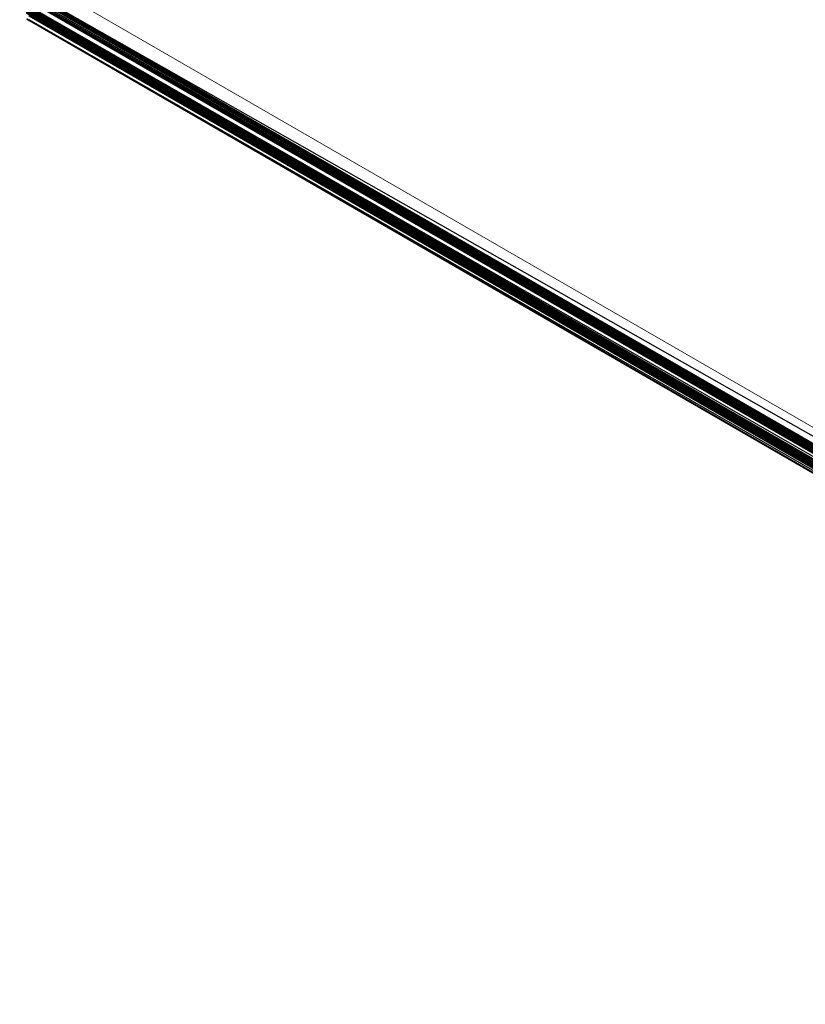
# Paper-space layout '_Isometric' of a CAD drawing. Header units: millimetres. Extents: x -326 to 768, y -710 to 360.
# Tile 1 of 93: x -312 to 94, y -708 to -198. Entities that reach past the tile are written whole.
import ezdxf

# ---------------------------------------------------------------- set-up
doc = ezdxf.new("R2010")
doc.units = ezdxf.units.MM

psp = doc.layouts.new('_Isometric')

# ---------------------------------------------------------------- linework, layer by layer
at = {"color": 142, "linetype": 'Continuous', "lineweight": 18, "true_color": 0x0080c0}
for p, q in [((-312.35, -171.92), (584.52, -689.68)), ((-307.56, -197.94), (-307.56, -198.02)), ((-307.56, -198.02), (-307.54, -198.15)), ((-307.55, -198.06), (-307.56, -198.04)), ((-307.55, -198.06), (-307.55, -198.12)), ((-307.54, -198.11), (-307.55, -198.06)), ((-307.55, -198.12), (-307.54, -198.13)), ((-307.54, -198.15), (-307.49, -198.27)), ((-307.52, -198.2), (-307.53, -198.17)), ((-307.51, -198.23), (-307.52, -198.2)), ((-307.52, -198.21), (-307.51, -198.25)), ((-307.51, -198.25), (-307.5, -198.26)), ((-307.49, -198.27), (-307.43, -198.37)), ((-307.48, -198.31), (-307.48, -198.29)), ((-307.45, -198.34), (-307.48, -198.31)), ((-307.47, -198.32), (-307.45, -198.36)), ((-307.45, -198.36), (-307.44, -198.36)), ((-307.43, -198.37), (-307.35, -198.45)), ((-307.4, -198.4), (-307.42, -198.39)), ((-307.38, -198.42), (-307.4, -198.4)), ((-307.39, -198.41), (-307.37, -198.44)), ((-307.37, -198.44), (-307.36, -198.44)), ((-307.32, -198.47), (-307.33, -198.46)), ((-307.3, -198.48), (-307.32, -198.47))]:
    psp.add_line(p, q, dxfattribs=at)
at = {"color": 7, "linetype": 'Continuous', "lineweight": 25}
for p, q in [((-306.4, -188.32), (575.93, -697.68)), ((-306.4, -188.32), (575.63, -698.09)), ((-306, -187.67), (576.34, -697.03)), ((-306, -187.67), (575.93, -697.68)), ((-305.66, -187), (576.67, -696.36)), ((-305.66, -187), (576.34, -697.03)), ((-305.4, -186.3), (576.94, -695.66)), ((-305.4, -186.3), (576.67, -696.36)), ((-305.21, -185.62), (577.13, -694.98)), ((-305.21, -185.62), (576.94, -695.66)), ((-305.11, -184.95), (577.23, -694.31)), ((-305.11, -184.95), (577.13, -694.98)), ((-305.09, -184.51), (577.25, -685.48)), ((-305.09, -184.51), (577.25, -693.88)), ((-305.09, -184.51), (577.23, -694.31)), ((-309.22, -193.16), (573.17, -702.09)), ((-309.22, -193.16), (573.12, -702.52)), ((-309.21, -193.57), (573.12, -702.52)), ((-309.21, -193.57), (573.13, -702.93)), ((-309.2, -193.67), (573.14, -703.03)), ((-309.2, -193.67), (573.13, -702.93)), ((-309.16, -192.73), (573.28, -701.63)), ((-309.16, -192.73), (573.17, -702.09)), ((-309.06, -192.27), (573.28, -701.63)), ((-309.06, -192.27), (573.43, -701.21)), ((-308.91, -191.85), (573.43, -701.21)), ((-308.91, -191.85), (573.63, -700.76)), ((-308.7, -191.39), (573.63, -700.76)), ((-308.7, -191.39), (573.89, -700.32)), ((-308.45, -190.96), (573.89, -700.32)), ((-308.45, -190.96), (574.15, -699.95)), ((-308.18, -190.59), (575.63, -698.09)), ((-308.18, -190.59), (574.15, -699.95)), ((-306.71, -188.73), (575.63, -698.09)), ((-309.12, -194.02), (573.14, -703.03)), ((-309.12, -194.02), (573.22, -703.38)), ((-308.99, -194.31), (573.22, -703.38)), ((-308.99, -194.31), (573.35, -703.67)), ((-308.8, -194.56), (573.35, -703.67)), ((-308.8, -194.56), (573.54, -703.92)), ((-308.78, -194.58), (573.54, -703.92)), ((-308.78, -194.58), (573.55, -703.94)), ((-308.59, -197.35), (-307.55, -198.12)), ((-308.58, -197.48), (-307.55, -198.12)), ((-308.58, -197.48), (-307.51, -198.25)), ((-308.55, -194.74), (573.79, -704.11)), ((-308.55, -194.74), (573.55, -703.94)), ((-308.55, -197.61), (-307.51, -198.25)), ((-308.55, -197.61), (-307.45, -198.36)), ((-308.5, -197.71), (-307.45, -198.36)), ((-308.5, -197.71), (-307.37, -198.44)), ((-308.42, -197.79), (-307.37, -198.44)), ((-307.56, -195.99), (574.77, -705.35)), ((351.1, -575.55), (-307.56, -195.99)), ((-307.56, -197.94), (574.77, -705.35)), ((-307.56, -197.94), (574.78, -707.3)), ((-307.56, -198.02), (574.78, -707.3)), ((-307.56, -198.02), (574.78, -707.38)), ((-307.55, -198.06), (-307.55, -198.06)), ((-307.54, -198.12), (-307.54, -198.12)), ((-307.54, -198.15), (574.78, -707.38)), ((-307.54, -198.15), (574.8, -707.52)), ((-307.52, -198.19), (-307.52, -198.2)), ((-307.51, -198.23), (-307.51, -198.23)), ((-307.49, -198.27), (574.8, -707.52)), ((-307.49, -198.27), (574.84, -707.64)), ((-307.47, -198.31), (-307.48, -198.31)), ((-307.43, -198.37), (574.84, -707.64)), ((-307.43, -198.37), (574.9, -707.73)), ((-307.4, -198.4), (-307.4, -198.4)), ((-307.37, -198.43), (-307.37, -198.43)), ((-307.37, -198.43), (-307.37, -198.44)), ((-307.35, -198.45), (574.9, -707.73)), ((-307.35, -198.45), (574.98, -707.81)), ((-307.31, -198.47), (-307.32, -198.47))]:
    psp.add_line(p, q, dxfattribs=at)

doc.saveas('drawing.dxf')
